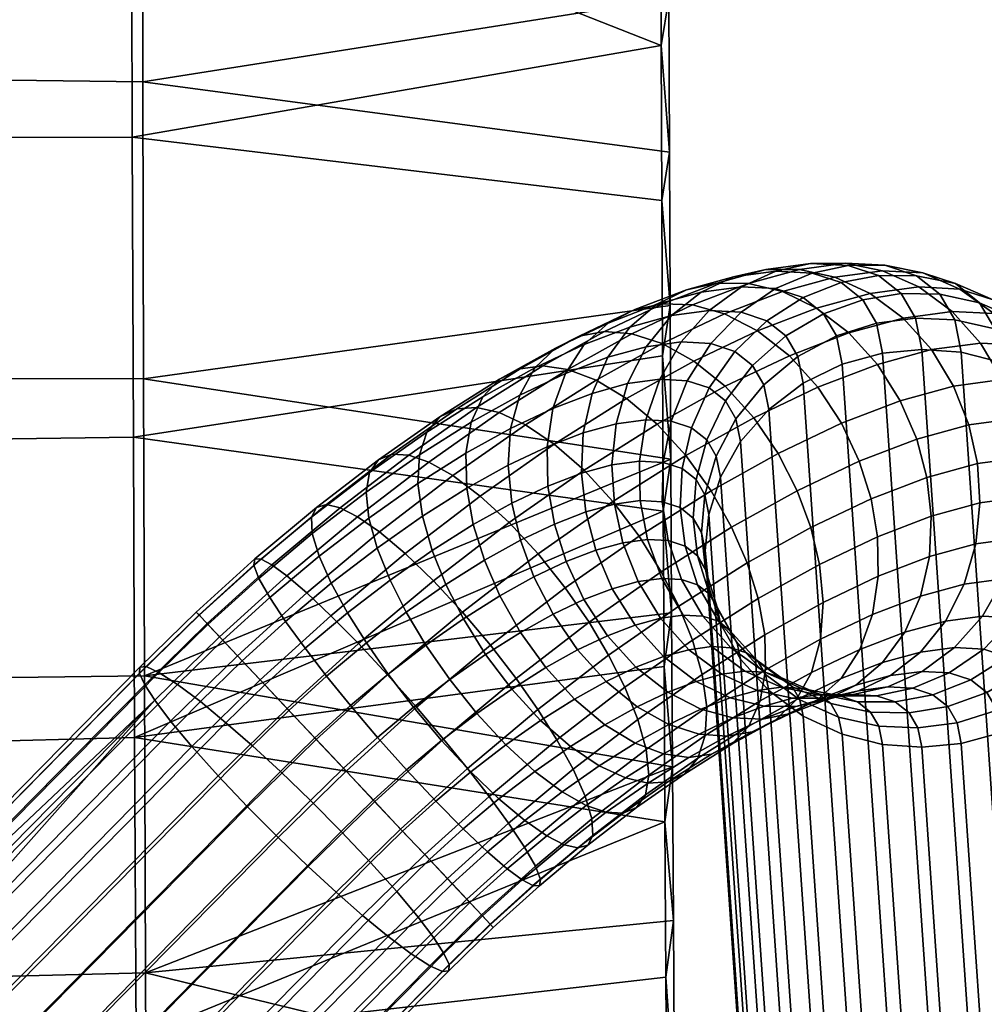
# Model space of a CAD drawing. Header units: millimetres. Extents: x -261 to 264, y -248 to 372.
# Tile 19 of 42: x 186 to 235, y -78 to -28. Entities that reach past the tile are written whole.
import ezdxf

# ---------------------------------------------------------------- set-up
doc = ezdxf.new("R2010")
doc.units = ezdxf.units.MM
doc.layers.add('LDS podnoz', color=7, linetype='Continuous')
doc.layers.add('LDS ram', color=7, linetype='Continuous')

msp = doc.modelspace()

# ---------------------------------------------------------------- meshes
at = {"layer": 'LDS podnoz'}
mesh = msp.add_polyface(dxfattribs=at)
corners = [(187.436, 38.09, 444.867), (186.913, 38.19, 446.805), (173.444, 59.322, 442.089), (160.496, 80.354, 435.434), (176.043, 59.706, 436.384), (189.513, 38.573, 441.1), (188.302, 38.209, 442.924), (174.833, 59.341, 438.208), (179.274, 61.141, 433.587), (192.744, 40.009, 438.304), (191.022, 39.184, 439.524), (177.552, 60.316, 434.808), (181.096, 62.123, 432.787), (194.565, 40.991, 437.504), (178.9, 65.362, 453.565), (192.37, 44.229, 458.282), (193.995, 45.35, 458.662), (180.525, 66.482, 453.946), (177.312, 64.175, 452.784), (190.782, 43.043, 457.501), (195.687, 46.433, 458.683), (182.218, 67.566, 453.967), (174.675, 61.876, 450.016), (188.145, 40.744, 454.732), (189.338, 41.856, 456.306), (175.868, 62.988, 451.589), (173.816, 60.913, 448.153), (187.286, 39.781, 452.87), (173.226, 59.624, 444.064), (186.695, 38.492, 448.78), (186.804, 39.021, 450.841), (173.335, 60.153, 446.124), (189.95, 34.418, 445.423), (189.578, 34.298, 447.394), (189.739, 34.734, 451.49), (190.333, 35.329, 453.544), (189.499, 34.396, 449.4), (77.808, 151.392, 433.081), (75.836, 152.26, 432.909), (66.784, -151.013, 452.566), (68.801, -150.359, 452.639), (78.848, 150.198, 415.151), (78.501, 150.596, 421.128), (69.841, -151.552, 434.709), (69.321, -150.956, 443.674), (78.155, 150.994, 427.105), (116.422, -130.035, 435.98), (123.939, 121.807, 419.658), (120.192, 124.902, 419.234), (116.367, 127.9, 418.813), (108.921, -134.411, 435.836), (112.465, 130.799, 418.393), (108.491, 133.597, 417.976), (104.445, 136.292, 417.562), (101.255, -138.493, 435.663), (93.438, -142.274, 435.461), (100.332, 138.883, 417.151), (69.841, -151.552, 434.709), (85.482, -145.75, 435.231), (85.442, 147.096, 415.74), (91.911, 143.742, 416.339), (78.848, 150.198, 415.151), (116.422, -130.035, 435.98), (123.592, 122.205, 425.634), (123.939, 121.807, 419.658), (117.416, -127.586, 453.945), (125.231, 120.884, 431.171), (124.846, 121.326, 437.812), (76.836, -149.296, 432.957), (67.94, -152.339, 432.643), (84.591, 147.438, 413.66), (92.027, 143.61, 414.347), (96.546, 141.073, 414.778), (85.597, -145.883, 433.238), (126.002, 120, 417.89), (110.599, -133.664, 433.876), (122.05, 123.35, 417.438), (102.435, -138.081, 433.696), (109.663, 132.735, 416.094), (113.878, 129.72, 416.539), (118.008, 126.591, 416.987), (75.836, 152.26, 432.909), (76.222, 151.818, 426.268), (66.784, -151.013, 452.566), (67.362, -151.676, 442.604), (76.607, 151.376, 419.628)]
mesh.append_faces([[corners[k] for k in face] for face in [(0, 1, 2, 3), (4, 5, 6, 7), (8, 9, 10, 11), (12, 13, 9, 8), (11, 10, 5, 4), (3, 7, 6, 0), (14, 15, 16, 17), (18, 19, 15, 14), (17, 16, 20, 21), (22, 23, 24, 25), (26, 27, 23, 22), (28, 29, 30, 31), (2, 1, 29, 28), (31, 30, 27, 26), (25, 24, 19, 18), (0, 32, 33, 1), (30, 34, 35, 27), (1, 33, 36, 29), (29, 36, 34, 30), (37, 38, 39, 40), (41, 42, 43, 43), (44, 43, 42, 42), (42, 45, 44, 44), (46, 47, 48, 48), (49, 50, 48, 48), (51, 50, 49, 49), (52, 53, 54, 54), (55, 53, 56, 56), (57, 58, 59, 59), (60, 59, 58, 58), (59, 61, 57, 57), (62, 63, 64, 64), (65, 66, 67, 67), (68, 69, 70, 70), (71, 72, 73, 73), (74, 75, 76, 76), (77, 78, 79, 79), (76, 75, 80, 80), (81, 82, 83, 83), (84, 83, 82, 82), (82, 85, 84, 84)]])
mesh = msp.add_polyface(dxfattribs=at)
corners = [(232.633, -41.621, 426.462), (233.382, -42.917, 422.099), (231.393, -42.83, 421.82), (230.672, -41.582, 426.024), (226.725, -42.608, 425.426), (227.377, -43.737, 421.626), (225.426, -44.788, 421.74), (224.816, -43.732, 425.295), (228.717, -41.897, 425.679), (229.407, -43.091, 421.66), (231.439, -40.68, 430.965), (229.521, -40.674, 430.364), (225.685, -41.788, 429.347), (223.843, -42.965, 428.964), (227.617, -41.03, 429.827), (229.836, -40.152, 435.407), (227.976, -40.166, 434.645), (231.764, -40.536, 436.227), (233.417, -41.08, 431.649), (222.536, -42.535, 432.584), (222.219, -44.525, 428.713), (221.006, -44.125, 432.072), (224.288, -41.328, 433.216), (226.14, -40.544, 433.919), (227.845, -40.047, 439.722), (226.058, -40.064, 438.803), (229.714, -40.427, 440.673), (231.556, -41.246, 441.599), (233.65, -41.357, 437.06), (220.915, -42.449, 436.1), (219.501, -44.046, 435.334), (222.555, -41.237, 436.974), (224.307, -40.446, 437.894), (225.5, -40.364, 443.844), (223.798, -40.37, 442.775), (227.297, -40.755, 444.92), (229.089, -41.58, 445.935), (230.76, -42.829, 446.819), (233.252, -42.492, 442.44), (219.004, -42.707, 439.458), (217.728, -44.286, 438.45), (220.513, -41.513, 440.563), (222.146, -40.739, 441.69), (222.917, -41.073, 447.599), (221.309, -41.053, 446.394), (224.635, -41.485, 448.789), (226.372, -42.326, 449.886), (228.016, -43.582, 450.809), (219.767, -41.392, 445.149), (218.263, -42.13, 443.833), (220.07, -42.165, 451.06), (218.565, -42.106, 449.729), (221.702, -42.611, 452.355), (223.376, -43.475, 453.526), (224.991, -44.743, 454.487), (218.537, -44.117, 455.566), (216.999, -43.627, 454.176), (231.716, -44.424, 417.683), (229.715, -44.614, 417.706)]
mesh.append_faces([[corners[k] for k in face] for face in [(0, 1, 2, 3), (4, 5, 6, 7), (8, 9, 5, 4), (3, 2, 9, 8), (10, 0, 3, 11), (12, 4, 7, 13), (14, 8, 4, 12), (11, 3, 8, 14), (15, 10, 11, 16), (17, 18, 10, 15), (19, 13, 20, 21), (22, 12, 13, 19), (23, 14, 12, 22), (16, 11, 14, 23), (24, 15, 16, 25), (26, 17, 15, 24), (27, 28, 17, 26), (29, 19, 21, 30), (31, 22, 19, 29), (32, 23, 22, 31), (25, 16, 23, 32), (33, 24, 25, 34), (35, 26, 24, 33), (36, 27, 26, 35), (37, 38, 27, 36), (39, 29, 30, 40), (41, 31, 29, 39), (42, 32, 31, 41), (34, 25, 32, 42), (43, 33, 34, 44), (45, 35, 33, 43), (46, 36, 35, 45), (47, 37, 36, 46), (48, 42, 41, 49), (44, 34, 42, 48), (50, 43, 44, 51), (52, 45, 43, 50), (53, 46, 45, 52), (54, 47, 46, 53), (55, 52, 50, 56), (57, 58, 9, 2)]])
mesh = msp.add_polyface(dxfattribs=at)
corners = [(234.647, -42.05, 427.009), (235.419, -43.386, 422.513), (233.382, -42.917, 422.099), (232.633, -41.621, 426.462), (236.593, -42.903, 427.649), (237.381, -44.266, 423.059), (238.34, -44.165, 428.349), (239.136, -45.542, 423.713), (239.77, -45.77, 429.068), (240.564, -47.145, 424.438), (240.804, -47.607, 429.759), (241.589, -48.965, 425.187), (233.417, -41.08, 431.649), (231.439, -40.68, 430.965), (235.337, -41.913, 432.386), (237.071, -43.165, 433.134), (238.503, -44.771, 433.846), (239.553, -46.62, 434.478), (240.194, -48.584, 435.001), (241.418, -49.549, 430.385), (240.446, -50.537, 435.4), (241.634, -51.474, 430.921), (233.65, -41.357, 437.06), (231.764, -40.536, 436.227), (235.367, -42.604, 437.855), (236.801, -44.21, 438.56), (237.873, -46.067, 439.134), (238.55, -48.042, 439.555), (238.851, -50.012, 439.82), (238.812, -52.017, 439.95), (240.348, -52.523, 435.696), (238.403, -54.108, 439.933), (239.864, -54.589, 435.884), (233.252, -42.492, 442.44), (231.556, -41.246, 441.599), (234.69, -44.099, 443.138), (235.787, -45.956, 443.655), (236.51, -47.934, 443.977), (236.871, -49.907, 444.113), (236.907, -51.916, 444.081), (236.589, -54.012, 443.865), (232.201, -44.435, 447.511), (230.76, -42.829, 446.819), (233.329, -46.289, 447.974), (234.106, -48.26, 448.202), (234.537, -50.223, 448.213), (234.661, -52.22, 448.027), (234.452, -54.301, 447.621), (231.968, -50.928, 451.949), (231.459, -48.986, 452.051), (232.188, -52.899, 451.623), (232.098, -54.947, 451.044), (233.717, -44.571, 417.806), (231.716, -44.424, 417.683), (231.393, -42.83, 421.82), (237.733, -46.006, 418.543), (235.763, -45.09, 418.09), (240.919, -48.9, 419.883), (239.491, -47.299, 419.152)]
mesh.append_faces([[corners[k] for k in face] for face in [(0, 1, 2, 3), (4, 5, 1, 0), (6, 7, 5, 4), (8, 9, 7, 6), (10, 11, 9, 8), (12, 0, 3, 13), (14, 4, 0, 12), (15, 6, 4, 14), (16, 8, 6, 15), (17, 10, 8, 16), (18, 19, 10, 17), (20, 21, 19, 18), (22, 14, 12, 23), (24, 15, 14, 22), (25, 16, 15, 24), (26, 17, 16, 25), (27, 18, 17, 26), (28, 20, 18, 27), (29, 30, 20, 28), (31, 32, 30, 29), (33, 24, 22, 34), (35, 25, 24, 33), (36, 26, 25, 35), (37, 27, 26, 36), (38, 28, 27, 37), (39, 29, 28, 38), (40, 31, 29, 39), (41, 35, 33, 42), (43, 36, 35, 41), (44, 37, 36, 43), (45, 38, 37, 44), (46, 39, 38, 45), (47, 40, 39, 46), (48, 45, 44, 49), (50, 46, 45, 48), (51, 47, 46, 50), (52, 53, 54, 2), (55, 56, 1, 5), (56, 52, 2, 1), (57, 58, 7, 9), (58, 55, 5, 7)]])
mesh = msp.add_polyface(dxfattribs=at)
corners = [(218.541, -52.164, 431.642), (219.441, -52.461, 429.147), (219.694, -54.414, 429.547), (218.842, -54.134, 431.907), (218.58, -50.159, 431.512), (219.54, -50.475, 428.852), (218.989, -48.068, 431.529), (220.023, -48.409, 428.664), (217.424, -52.105, 434.064), (217.785, -54.078, 434.199), (217.388, -50.095, 434.096), (217.706, -48, 434.312), (218.413, -45.938, 434.727), (219.802, -46.012, 431.714), (216.107, -52.283, 436.377), (216.539, -54.246, 436.389), (215.984, -50.285, 436.564), (216.193, -48.205, 436.969), (216.775, -46.16, 437.605), (217.728, -44.286, 438.45), (219.501, -44.046, 435.334), (214.657, -52.681, 438.486), (215.166, -54.623, 438.384), (214.437, -50.71, 438.812), (214.527, -48.662, 439.391), (214.972, -46.655, 440.227), (215.775, -44.822, 441.289), (216.899, -43.285, 442.518), (219.004, -42.707, 439.458), (218.263, -42.13, 443.833), (220.513, -41.513, 440.563), (212.732, -51.364, 440.884), (213.059, -53.294, 440.428), (212.691, -49.366, 441.623), (212.984, -47.417, 442.643), (213.623, -45.648, 443.906), (214.579, -44.175, 445.338), (215.784, -43.082, 446.847), (217.145, -42.398, 448.337), (219.767, -41.392, 445.149), (218.565, -42.106, 449.729), (221.309, -41.053, 446.394), (216.999, -43.627, 454.176), (220.07, -42.165, 451.06), (215.606, -43.514, 452.731), (213.11, -44.354, 449.56), (212.077, -45.366, 447.877), (214.316, -43.744, 451.207), (213.749, -45.436, 456.903), (212.473, -45.257, 455.359), (215.188, -45.981, 458.376), (218.537, -44.117, 455.566), (216.726, -46.916, 459.673), (220.146, -45.013, 456.804), (218.274, -48.218, 460.695), (221.728, -46.296, 457.797), (211.322, -45.411, 453.719), (213.056, -49.231, 462.158), (211.593, -48.248, 460.809), (214.567, -50.556, 463.204), (216.031, -52.152, 463.873), (219.732, -49.817, 461.367), (217.359, -53.91, 464.134), (221.014, -51.604, 461.659), (212.235, -54.813, 465.859), (210.766, -53.221, 465.193)]
mesh.append_faces([[corners[k] for k in face] for face in [(0, 1, 2, 3), (4, 5, 1, 0), (6, 7, 5, 4), (8, 0, 3, 9), (10, 4, 0, 8), (11, 6, 4, 10), (12, 13, 6, 11), (14, 8, 9, 15), (16, 10, 8, 14), (17, 11, 10, 16), (18, 12, 11, 17), (19, 20, 12, 18), (21, 14, 15, 22), (23, 16, 14, 21), (24, 17, 16, 23), (25, 18, 17, 24), (26, 19, 18, 25), (27, 28, 19, 26), (29, 30, 28, 27), (31, 23, 21, 32), (33, 24, 23, 31), (34, 25, 24, 33), (35, 26, 25, 34), (36, 27, 26, 35), (37, 29, 27, 36), (38, 39, 29, 37), (40, 41, 39, 38), (42, 43, 40, 44), (45, 37, 36, 46), (47, 38, 37, 45), (44, 40, 38, 47), (48, 42, 44, 49), (50, 51, 42, 48), (52, 53, 51, 50), (54, 55, 53, 52), (49, 44, 47, 56), (57, 52, 50, 58), (59, 54, 52, 57), (60, 61, 54, 59), (62, 63, 61, 60), (64, 60, 59, 65)]])
mesh = msp.add_polyface(dxfattribs=at)
corners = [(220.255, -51.038, 426.156), (220.703, -51.814, 423.543), (220.532, -53.717, 424.17), (220.112, -52.989, 426.62), (220.793, -49.016, 425.76), (221.276, -49.851, 422.946), (221.756, -47.038, 425.468), (222.279, -47.943, 422.421), (223.121, -45.236, 425.308), (223.688, -46.216, 422.009), (224.816, -43.732, 425.295), (225.426, -44.788, 421.74), (219.441, -52.461, 429.147), (220.328, -54.914, 427.155), (219.694, -54.414, 429.547), (219.54, -50.475, 428.852), (220.023, -48.409, 428.664), (220.922, -46.38, 428.612), (222.219, -44.525, 428.713), (223.843, -42.965, 428.964), (219.802, -46.012, 431.714), (218.989, -48.068, 431.529), (221.006, -44.125, 432.072), (219.501, -44.046, 435.334), (218.413, -45.938, 434.727), (229.46, -45.187, 451.496), (232.201, -44.435, 447.511), (230.76, -42.829, 446.819), (228.016, -43.582, 450.809), (230.623, -47.032, 451.909), (233.329, -46.289, 447.974), (231.459, -48.986, 452.051), (234.106, -48.26, 448.202), (226.44, -46.347, 455.168), (224.991, -44.743, 454.487), (227.639, -48.177, 455.536), (228.541, -50.106, 455.598), (229.135, -52.015, 455.392), (231.968, -50.928, 451.949), (229.462, -53.945, 454.936), (232.188, -52.899, 451.623), (220.146, -45.013, 456.804), (223.376, -43.475, 453.526), (221.702, -42.611, 452.355), (218.537, -44.117, 455.566), (221.728, -46.296, 457.797), (223.181, -47.897, 458.474), (224.421, -49.708, 458.801), (225.393, -51.604, 458.792), (226.08, -53.469, 458.492), (226.522, -55.344, 457.92), (219.732, -49.817, 461.367), (218.274, -48.218, 460.695), (221.014, -51.604, 461.659), (222.061, -53.458, 461.587), (222.846, -55.268, 461.205), (218.485, -55.714, 464.008), (217.359, -53.91, 464.134), (221.492, -50.918, 420.178), (220.904, -52.805, 420.973), (223.941, -47.467, 418.764), (222.512, -49.097, 419.424), (227.668, -45.177, 417.888), (225.699, -46.136, 418.242), (227.377, -43.737, 421.626), (229.715, -44.614, 417.706), (229.407, -43.091, 421.66), (220.72, -54.645, 421.76)]
mesh.append_faces([[corners[k] for k in face] for face in [(0, 1, 2, 3), (4, 5, 1, 0), (6, 7, 5, 4), (8, 9, 7, 6), (10, 11, 9, 8), (12, 3, 13, 14), (15, 0, 3, 12), (16, 4, 0, 15), (17, 6, 4, 16), (18, 8, 6, 17), (19, 10, 8, 18), (20, 17, 16, 21), (22, 18, 17, 20), (23, 22, 20, 24), (25, 26, 27, 28), (29, 30, 26, 25), (31, 32, 30, 29), (33, 25, 28, 34), (35, 29, 25, 33), (36, 31, 29, 35), (37, 38, 31, 36), (39, 40, 38, 37), (41, 42, 43, 44), (45, 34, 42, 41), (46, 33, 34, 45), (47, 35, 33, 46), (48, 36, 35, 47), (49, 37, 36, 48), (50, 39, 37, 49), (51, 46, 45, 52), (53, 47, 46, 51), (54, 48, 47, 53), (55, 49, 48, 54), (56, 54, 53, 57), (58, 59, 1, 5), (60, 61, 7, 9), (61, 58, 5, 7), (62, 63, 11, 64), (65, 62, 64, 66), (63, 60, 9, 11), (59, 67, 2, 1)]])
mesh = msp.add_polyface(dxfattribs=at)
corners = [(210.894, -52.239, 442.75), (212.732, -51.364, 440.884), (213.059, -53.294, 440.428), (211.335, -54.115, 442.178), (210.711, -50.309, 443.632), (212.691, -49.366, 441.623), (210.839, -48.438, 444.819), (212.984, -47.417, 442.643), (211.301, -46.753, 446.261), (213.623, -45.648, 443.906), (212.077, -45.366, 447.877), (214.579, -44.175, 445.338), (208.947, -53.322, 444.383), (209.51, -55.13, 443.709), (208.615, -51.475, 445.391), (208.57, -49.701, 446.723), (208.843, -48.12, 448.323), (209.428, -46.84, 450.099), (210.279, -45.93, 451.935), (213.11, -44.354, 449.56), (211.322, -45.411, 453.719), (214.316, -43.744, 451.207), (210.26, -47.636, 459.264), (213.749, -45.436, 456.903), (212.473, -45.257, 455.359), (209.111, -47.378, 457.635), (211.593, -48.248, 460.809), (215.188, -45.981, 458.376), (206.365, -52.895, 446.914), (206.859, -54.64, 445.797), (206.134, -51.238, 448.372), (206.206, -49.784, 450.109), (206.586, -48.633, 452.023), (207.241, -47.846, 453.992), (208.108, -47.438, 455.894), (206.683, -50.145, 461.136), (205.665, -49.795, 459.439), (207.908, -50.833, 462.738), (209.293, -51.869, 464.127), (213.056, -49.231, 462.158), (210.766, -53.221, 465.193), (214.567, -50.556, 463.204), (203.636, -52.989, 449.679), (204.058, -54.512, 448.121), (203.501, -51.68, 451.524), (203.671, -50.677, 453.548), (204.126, -50.03, 455.622), (204.814, -49.748, 457.618), (203.072, -52.923, 462.488), (202.185, -52.472, 460.742), (204.187, -53.696, 464.131), (205.494, -54.792, 465.549), (200.771, -53.781, 452.546), (201.115, -54.929, 450.623), (200.729, -52.941, 454.65), (200.981, -52.45, 456.799), (201.487, -52.307, 458.864), (198.18, -55.076, 459.613), (197.855, -55.068, 457.508), (198.725, -55.369, 461.526)]
mesh.append_faces([[corners[k] for k in face] for face in [(0, 1, 2, 3), (4, 5, 1, 0), (6, 7, 5, 4), (8, 9, 7, 6), (10, 11, 9, 8), (12, 0, 3, 13), (14, 4, 0, 12), (15, 6, 4, 14), (16, 8, 6, 15), (17, 10, 8, 16), (18, 19, 10, 17), (20, 21, 19, 18), (22, 23, 24, 25), (26, 27, 23, 22), (28, 14, 12, 29), (30, 15, 14, 28), (31, 16, 15, 30), (32, 17, 16, 31), (33, 18, 17, 32), (34, 20, 18, 33), (25, 24, 20, 34), (35, 22, 25, 36), (37, 26, 22, 35), (38, 39, 26, 37), (40, 41, 39, 38), (42, 30, 28, 43), (44, 31, 30, 42), (45, 32, 31, 44), (46, 33, 32, 45), (47, 34, 33, 46), (36, 25, 34, 47), (48, 35, 36, 49), (50, 37, 35, 48), (51, 38, 37, 50), (52, 44, 42, 53), (54, 45, 44, 52), (55, 46, 45, 54), (56, 47, 46, 55), (49, 36, 47, 56), (57, 56, 55, 58), (59, 49, 56, 57)]])
mesh = msp.add_polyface(dxfattribs=at)
corners = [(246.001, -223.347, 2.771), (244, -223.2, 2.648), (231.716, -44.424, 417.683), (233.717, -44.571, 417.806), (250.017, -224.782, 3.508), (248.048, -223.866, 3.055), (235.763, -45.09, 418.09), (237.733, -46.006, 418.543), (253.204, -227.676, 4.848), (251.775, -226.076, 4.117), (239.491, -47.299, 419.152), (240.919, -48.9, 419.883), (254.812, -231.348, 6.478), (254.224, -229.474, 5.653), (241.94, -50.698, 420.688), (242.528, -52.572, 421.513), (254.812, -235.025, 8.062), (254.996, -233.185, 7.275), (242.712, -54.408, 422.309), (242.528, -56.249, 423.097), (253.204, -238.732, 9.611), (254.224, -236.912, 8.857), (241.94, -58.135, 423.892), (240.919, -59.956, 424.646), (250.017, -241.694, 10.793), (251.775, -240.363, 10.271), (239.491, -61.587, 425.306), (237.733, -62.918, 425.827), (246.001, -243.215, 11.329), (248.048, -242.653, 11.147), (235.763, -63.876, 426.182), (233.717, -64.439, 426.364), (241.999, -243.258, 11.229), (244, -243.406, 11.352), (231.716, -64.629, 426.386), (229.715, -64.482, 426.264), (237.983, -241.823, 10.492), (239.952, -242.74, 10.945), (227.668, -63.964, 425.98), (225.699, -63.047, 425.527), (234.796, -238.93, 9.152), (236.225, -240.53, 9.883), (223.941, -61.754, 424.918), (222.512, -60.154, 424.186), (233.188, -235.257, 7.522), (233.776, -237.132, 8.347), (221.492, -58.355, 423.381), (220.904, -56.481, 422.557), (233.188, -231.581, 5.938), (233.004, -233.421, 6.725), (220.72, -54.645, 421.76), (220.904, -52.805, 420.973), (234.796, -227.874, 4.389), (233.776, -229.694, 5.143), (221.492, -50.918, 420.178), (222.512, -49.097, 419.424), (237.983, -224.912, 3.207), (236.225, -226.243, 3.729), (223.941, -47.467, 418.764), (225.699, -46.136, 418.242), (241.999, -223.391, 2.671), (239.952, -223.953, 2.853), (227.668, -45.177, 417.888), (229.715, -44.614, 417.706), (209.961, -73.78, 457.543), (209.821, -73.631, 459.753), (207.379, -76.018, 459.559), (207.704, -75.987, 457.364), (206.732, -75.725, 461.711), (205.793, -75.116, 463.681), (188.018, -93.171, 460.792), (188.957, -93.78, 458.822), (189.604, -94.073, 456.67), (189.929, -94.041, 454.475), (207.715, -75.661, 455.259), (189.941, -93.716, 452.37), (206.943, -74.311, 451.57), (207.456, -75.1, 453.346), (189.681, -93.154, 450.457), (189.168, -92.365, 448.681), (206.141, -73.255, 449.902), (188.367, -91.309, 447.014), (205.056, -71.957, 448.467), (187.281, -90.011, 445.578)]
mesh.append_faces([[corners[k] for k in face] for face in [(0, 1, 2, 3), (4, 5, 6, 7), (5, 0, 3, 6), (8, 9, 10, 11), (12, 13, 14, 15), (13, 8, 11, 14), (9, 4, 7, 10), (16, 17, 18, 19), (20, 21, 22, 23), (21, 16, 19, 22), (24, 25, 26, 27), (28, 29, 30, 31), (29, 24, 27, 30), (25, 20, 23, 26), (17, 12, 15, 18), (32, 33, 34, 35), (36, 37, 38, 39), (37, 32, 35, 38), (40, 41, 42, 43), (44, 45, 46, 47), (45, 40, 43, 46), (41, 36, 39, 42), (48, 49, 50, 51), (52, 53, 54, 55), (53, 48, 51, 54), (56, 57, 58, 59), (60, 61, 62, 63), (1, 60, 63, 2), (61, 56, 59, 62), (57, 52, 55, 58), (49, 44, 47, 50), (33, 28, 31, 34), (64, 65, 66, 67), (68, 69, 70, 71), (67, 66, 72, 73), (74, 67, 73, 75), (76, 77, 78, 79), (80, 76, 79, 81), (77, 74, 75, 78), (82, 80, 81, 83), (71, 72, 66, 68)]])
mesh = msp.add_polyface(dxfattribs=at)
corners = [(209.51, -55.13, 443.709), (211.335, -54.115, 442.178), (212.023, -55.98, 441.878), (210.296, -56.941, 443.326), (208.442, -58.109, 444.581), (211.342, -58.795, 443.254), (209.569, -59.913, 444.455), (207.552, -56.366, 445.034), (206.859, -54.64, 445.797), (208.947, -53.322, 444.383), (207.751, -61.188, 445.406), (210.897, -61.672, 444.716), (209.126, -62.914, 445.642), (206.542, -59.442, 445.575), (205.544, -57.774, 446.085), (204.717, -56.142, 446.918), (204.058, -54.512, 448.121), (206.365, -52.895, 446.914), (206.929, -56.174, 466.63), (210.766, -53.221, 465.193), (209.293, -51.869, 464.127), (205.494, -54.792, 465.549), (208.404, -57.761, 467.294), (212.235, -54.813, 465.859), (204.624, -60.918, 446.294), (205.915, -62.601, 446.093), (203.517, -59.333, 446.844), (202.555, -57.805, 447.727), (201.729, -56.304, 448.993), (201.115, -54.929, 450.623), (203.636, -52.989, 449.679), (199.482, -55.929, 463.302), (203.072, -52.923, 462.488), (202.185, -52.472, 460.742), (198.725, -55.369, 461.526), (200.487, -56.793, 464.969), (204.187, -53.696, 464.131), (201.717, -57.955, 466.405), (203.114, -59.368, 467.495), (204.594, -60.951, 468.157), (206.064, -62.6, 468.365), (209.826, -59.45, 467.512), (207.438, -64.214, 468.146), (211.118, -61.133, 467.312), (201.501, -61.021, 447.301), (202.717, -62.515, 446.726), (200.405, -59.605, 448.214), (199.414, -58.243, 449.518), (198.608, -57.028, 451.191), (198.057, -56.054, 453.161), (200.771, -53.781, 452.546), (197.804, -55.39, 455.313), (200.729, -52.941, 454.65), (197.855, -55.068, 457.508), (200.981, -52.45, 456.799), (196.069, -59.021, 463.563), (195.436, -58.349, 461.778), (196.971, -59.979, 465.239), (198.127, -61.208, 466.68), (199.488, -62.654, 467.773), (200.973, -64.232, 468.435), (198.362, -61.457, 448.371), (199.585, -62.757, 447.448), (197.213, -60.237, 449.687), (196.225, -59.187, 451.374), (195.477, -58.392, 453.359), (198.18, -55.076, 459.613), (195.037, -57.925, 459.854), (196.39, -63.385, 448.214), (195.09, -62.313, 449.518)]
mesh.append_faces([[corners[k] for k in face] for face in [(0, 1, 2, 3), (4, 3, 5, 6), (7, 0, 3, 4), (8, 9, 0, 7), (10, 6, 11, 12), (13, 4, 6, 10), (14, 7, 4, 13), (15, 8, 7, 14), (16, 17, 8, 15), (18, 19, 20, 21), (22, 23, 19, 18), (24, 13, 10, 25), (26, 14, 13, 24), (27, 15, 14, 26), (28, 16, 15, 27), (29, 30, 16, 28), (31, 32, 33, 34), (35, 36, 32, 31), (37, 21, 36, 35), (38, 18, 21, 37), (39, 22, 18, 38), (40, 41, 22, 39), (42, 43, 41, 40), (44, 26, 24, 45), (46, 27, 26, 44), (47, 28, 27, 46), (48, 29, 28, 47), (49, 50, 29, 48), (51, 52, 50, 49), (53, 54, 52, 51), (55, 31, 34, 56), (57, 35, 31, 55), (58, 37, 35, 57), (59, 38, 37, 58), (60, 39, 38, 59), (61, 46, 44, 62), (63, 47, 46, 61), (64, 48, 47, 63), (65, 49, 48, 64), (56, 34, 66, 67), (63, 61, 68, 69)]])
mesh = msp.add_polyface(dxfattribs=at)
corners = [(220.112, -52.989, 426.62), (220.532, -53.717, 424.17), (220.726, -55.603, 424.837), (220.328, -54.914, 427.155), (219.694, -54.414, 429.547), (220.941, -56.856, 427.781), (220.334, -56.378, 430.07), (219.519, -56.109, 432.328), (221.385, -58.227, 430.702), (220.59, -57.966, 432.902), (218.842, -54.134, 431.907), (219.605, -57.913, 435.039), (222.025, -59.572, 433.607), (221.042, -59.52, 435.737), (218.508, -56.055, 434.521), (217.785, -54.078, 434.199), (218.444, -58.071, 437.08), (219.884, -59.677, 437.772), (217.315, -56.217, 436.616), (216.539, -54.246, 436.389), (218.609, -60.027, 439.626), (221.556, -60.926, 438.656), (220.254, -61.283, 440.549), (217.165, -58.422, 438.939), (216.003, -56.577, 438.525), (215.166, -54.623, 438.384), (218.818, -61.834, 442.294), (221.99, -62.124, 441.646), (220.493, -62.698, 443.465), (217.204, -60.566, 441.334), (215.755, -58.963, 440.653), (214.555, -57.132, 440.284), (213.654, -55.203, 440.222), (213.059, -53.294, 440.428), (214.657, -52.681, 438.486), (215.688, -61.288, 442.872), (217.27, -62.571, 443.865), (214.234, -59.686, 442.196), (212.995, -57.875, 441.868), (212.023, -55.98, 441.878), (211.335, -54.115, 442.178), (212.625, -60.582, 443.546), (214.083, -62.181, 444.218), (211.342, -58.795, 443.254), (210.296, -56.941, 443.326), (219.376, -57.458, 463.554), (222.846, -55.268, 461.205), (222.061, -53.458, 461.587), (218.485, -55.714, 464.008), (210.897, -61.672, 444.716), (212.361, -63.267, 445.384), (209.569, -59.913, 444.455), (213.61, -56.538, 466.095), (217.359, -53.91, 464.134), (216.031, -52.152, 463.873), (212.235, -54.813, 465.859), (214.819, -58.285, 465.926), (215.817, -59.953, 465.417), (216.644, -61.585, 464.584), (220.069, -59.183, 462.792), (217.303, -63.215, 463.38), (220.563, -60.929, 461.675), (209.826, -59.45, 467.512), (208.404, -57.761, 467.294), (211.118, -61.133, 467.312), (212.225, -62.717, 466.762), (213.187, -64.245, 465.879), (220.72, -54.645, 421.76), (220.904, -56.481, 422.557)]
mesh.append_faces([[corners[k] for k in face] for face in [(0, 1, 2, 3), (4, 3, 5, 6), (7, 6, 8, 9), (10, 4, 6, 7), (11, 9, 12, 13), (14, 7, 9, 11), (15, 10, 7, 14), (16, 11, 13, 17), (18, 14, 11, 16), (19, 15, 14, 18), (20, 17, 21, 22), (23, 16, 17, 20), (24, 18, 16, 23), (25, 19, 18, 24), (26, 22, 27, 28), (29, 20, 22, 26), (30, 23, 20, 29), (31, 24, 23, 30), (32, 25, 24, 31), (33, 34, 25, 32), (35, 29, 26, 36), (37, 30, 29, 35), (38, 31, 30, 37), (39, 32, 31, 38), (40, 33, 32, 39), (41, 37, 35, 42), (43, 38, 37, 41), (44, 39, 38, 43), (45, 46, 47, 48), (49, 41, 42, 50), (51, 43, 41, 49), (52, 53, 54, 55), (56, 48, 53, 52), (57, 45, 48, 56), (58, 59, 45, 57), (60, 61, 59, 58), (62, 52, 55, 63), (64, 56, 52, 62), (65, 57, 56, 64), (66, 58, 57, 65), (67, 68, 2, 1)]])
mesh = msp.add_polyface(dxfattribs=at)
corners = [(240.952, -55.447, 431.78), (241.635, -56.628, 427.804), (242.208, -54.665, 427.207), (241.491, -53.424, 431.384), (239.99, -57.425, 432.072), (240.632, -58.537, 428.329), (238.624, -59.226, 432.232), (239.223, -60.263, 428.741), (236.93, -60.731, 432.245), (237.485, -61.692, 429.01), (235.021, -61.855, 432.115), (235.534, -62.743, 429.124), (239.864, -54.589, 435.884), (240.348, -52.523, 435.696), (238.965, -56.617, 435.936), (237.669, -58.473, 435.835), (236.044, -60.033, 435.584), (234.203, -61.21, 435.201), (232.27, -61.968, 434.721), (233.029, -62.566, 431.861), (237.589, -56.164, 439.748), (238.403, -54.108, 439.933), (236.386, -58.051, 439.39), (234.855, -59.641, 438.878), (233.103, -60.848, 438.246), (231.252, -61.632, 437.543), (229.416, -62.011, 436.817), (230.366, -62.324, 434.184), (235.882, -56.074, 443.45), (236.589, -54.012, 443.865), (234.793, -57.966, 442.843), (233.38, -59.563, 442.077), (231.739, -60.775, 441.203), (229.988, -61.565, 440.283), (228.237, -61.948, 439.373), (233.87, -56.346, 446.986), (234.452, -54.301, 447.621), (232.917, -58.22, 446.141), (231.641, -59.798, 445.132), (230.132, -60.993, 444.028), (228.498, -61.767, 442.901), (231.654, -56.954, 450.208), (232.098, -54.947, 451.044), (230.85, -58.787, 449.146), (229.726, -60.324, 447.917), (228.362, -61.479, 446.602), (229.503, -55.943, 454.197), (232.188, -52.899, 451.623), (229.462, -53.945, 454.936), (229.211, -57.892, 453.177), (228.572, -59.661, 451.915), (227.615, -61.134, 450.482), (242.528, -56.249, 423.097), (242.712, -54.408, 422.309), (242.379, -52.763, 426.58), (240.919, -59.956, 424.646), (241.94, -58.135, 423.892), (237.733, -62.918, 425.827), (239.491, -61.587, 425.306)]
mesh.append_faces([[corners[k] for k in face] for face in [(0, 1, 2, 3), (4, 5, 1, 0), (6, 7, 5, 4), (8, 9, 7, 6), (10, 11, 9, 8), (12, 0, 3, 13), (14, 4, 0, 12), (15, 6, 4, 14), (16, 8, 6, 15), (17, 10, 8, 16), (18, 19, 10, 17), (20, 14, 12, 21), (22, 15, 14, 20), (23, 16, 15, 22), (24, 17, 16, 23), (25, 18, 17, 24), (26, 27, 18, 25), (28, 20, 21, 29), (30, 22, 20, 28), (31, 23, 22, 30), (32, 24, 23, 31), (33, 25, 24, 32), (34, 26, 25, 33), (35, 28, 29, 36), (37, 30, 28, 35), (38, 31, 30, 37), (39, 32, 31, 38), (40, 33, 32, 39), (41, 35, 36, 42), (43, 37, 35, 41), (44, 38, 37, 43), (45, 39, 38, 44), (46, 42, 47, 48), (49, 41, 42, 46), (50, 43, 41, 49), (51, 44, 43, 50), (52, 53, 54, 2), (55, 56, 1, 5), (56, 52, 2, 1), (57, 58, 7, 9), (58, 55, 5, 7)]])
mesh = msp.add_polyface(dxfattribs=at)
corners = [(223.406, -60.298, 429.191), (223.775, -60.938, 427.037), (225.53, -62.213, 427.691), (225.153, -61.56, 429.891), (221.976, -58.693, 428.472), (222.347, -59.335, 426.312), (220.941, -56.856, 427.781), (221.322, -57.515, 425.563), (220.328, -54.914, 427.155), (220.726, -55.603, 424.837), (224.551, -61.085, 432.162), (227.099, -62.412, 430.531), (226.471, -61.917, 432.899), (222.816, -59.833, 431.414), (221.385, -58.227, 430.702), (220.334, -56.378, 430.07), (227.556, -62.024, 436.054), (228.448, -62.318, 433.583), (230.366, -62.324, 434.184), (229.416, -62.011, 436.817), (225.628, -61.64, 435.235), (223.742, -60.819, 434.402), (222.025, -59.572, 433.607), (220.59, -57.966, 432.902), (226.449, -61.965, 438.454), (228.237, -61.948, 439.373), (224.581, -61.584, 437.504), (222.738, -60.766, 436.578), (221.042, -59.52, 435.737), (226.847, -62.136, 441.816), (229.988, -61.565, 440.283), (228.498, -61.767, 442.901), (225.145, -62.142, 440.747), (223.348, -61.751, 439.671), (221.556, -60.926, 438.656), (219.884, -59.677, 437.772), (226.858, -62.217, 445.286), (230.132, -60.993, 444.028), (228.362, -61.479, 446.602), (221.99, -62.124, 441.646), (223.708, -62.536, 442.836), (220.254, -61.283, 440.549), (226.41, -62.228, 448.973), (229.726, -60.324, 447.917), (227.615, -61.134, 450.482), (226.704, -57.275, 457.037), (229.503, -55.943, 454.197), (229.462, -53.945, 454.936), (226.522, -55.344, 457.92), (226.576, -59.146, 455.851), (229.211, -57.892, 453.177), (226.114, -60.831, 454.408), (228.572, -59.661, 451.915), (225.338, -62.218, 452.792), (223.409, -57.076, 460.531), (226.08, -53.469, 458.492), (222.846, -55.268, 461.205), (223.742, -58.923, 459.522), (223.787, -60.698, 458.191), (223.513, -62.278, 456.59), (220.069, -59.183, 462.792), (219.376, -57.458, 463.554), (220.563, -60.929, 461.675), (220.794, -62.586, 460.217), (223.941, -61.754, 424.918), (225.699, -63.047, 425.527), (221.492, -58.355, 423.381), (222.512, -60.154, 424.186), (220.904, -56.481, 422.557)]
mesh.append_faces([[corners[k] for k in face] for face in [(0, 1, 2, 3), (4, 5, 1, 0), (6, 7, 5, 4), (8, 9, 7, 6), (10, 3, 11, 12), (13, 0, 3, 10), (14, 4, 0, 13), (15, 6, 4, 14), (16, 17, 18, 19), (20, 12, 17, 16), (21, 10, 12, 20), (22, 13, 10, 21), (23, 14, 13, 22), (24, 16, 19, 25), (26, 20, 16, 24), (27, 21, 20, 26), (28, 22, 21, 27), (29, 25, 30, 31), (32, 24, 25, 29), (33, 26, 24, 32), (34, 27, 26, 33), (35, 28, 27, 34), (36, 31, 37, 38), (39, 33, 32, 40), (41, 34, 33, 39), (42, 38, 43, 44), (45, 46, 47, 48), (49, 50, 46, 45), (51, 52, 50, 49), (53, 44, 52, 51), (54, 48, 55, 56), (57, 45, 48, 54), (58, 49, 45, 57), (59, 51, 49, 58), (60, 54, 56, 61), (62, 57, 54, 60), (63, 58, 57, 62), (64, 65, 2, 1), (66, 67, 5, 7), (68, 66, 7, 9), (67, 64, 1, 5)]])
mesh = msp.add_polyface(dxfattribs=at)
corners = [(195.023, -57.91, 455.526), (197.804, -55.39, 455.313), (198.057, -56.054, 453.161), (195.477, -58.392, 453.359), (194.883, -57.761, 457.736), (197.855, -55.068, 457.508), (195.037, -57.925, 459.854), (198.18, -55.076, 459.613), (196.069, -59.021, 463.563), (195.436, -58.349, 461.778), (192.263, -61.452, 461.526), (192.776, -62.241, 463.302), (198.127, -61.208, 466.68), (196.971, -59.979, 465.239), (193.578, -63.297, 464.969), (194.663, -64.595, 466.405), (196.225, -59.187, 451.374), (193.926, -61.435, 451.191), (192.987, -60.826, 453.161), (197.213, -60.237, 449.687), (195.09, -62.313, 449.518), (192.34, -60.533, 455.313), (192.015, -60.565, 457.508), (192.004, -60.89, 459.613), (174.489, -79.506, 458.637), (175.803, -81.351, 462.081), (195.989, -66.075, 467.494), (176.888, -82.649, 463.516), (178.214, -84.129, 464.606), (197.479, -67.648, 468.157), (179.705, -85.703, 465.268), (200.564, -70.683, 468.146), (199.037, -69.214, 468.365), (181.262, -87.269, 465.476), (182.79, -88.738, 465.257), (201.982, -71.987, 467.571), (184.208, -90.042, 464.682), (204.629, -74.238, 465.354), (203.329, -73.167, 466.658), (185.554, -91.221, 463.769), (186.855, -92.293, 462.465), (205.793, -75.116, 463.681), (188.018, -93.171, 460.792), (166.433, -108.096, 461.793), (167.78, -109.276, 460.88), (203.73, -70.477, 447.377), (205.056, -71.957, 448.467), (187.281, -90.011, 445.578), (185.955, -88.531, 444.489), (202.24, -68.903, 446.715), (184.465, -86.958, 443.826), (199.154, -65.868, 446.726), (200.682, -67.337, 446.507), (182.907, -85.391, 443.618), (181.38, -83.923, 443.837), (197.737, -64.564, 447.301), (179.962, -82.619, 444.412), (196.39, -63.385, 448.214), (178.615, -81.439, 445.325), (177.315, -80.368, 446.629), (176.151, -79.49, 448.302), (175.213, -78.881, 450.273), (174.565, -78.588, 452.424), (174.241, -78.619, 454.619), (174.229, -78.945, 456.725), (188.367, -91.309, 447.014), (170.592, -109.364, 444.125), (169.507, -108.066, 442.689), (168.181, -106.586, 441.6), (166.69, -105.013, 440.937), (175.002, -80.295, 460.413)]
mesh.append_faces([[corners[k] for k in face] for face in [(0, 1, 2, 3), (4, 5, 1, 0), (6, 7, 5, 4), (8, 9, 10, 11), (12, 13, 14, 15), (13, 8, 11, 14), (3, 16, 17, 18), (16, 19, 20, 17), (4, 0, 21, 22), (9, 6, 23, 10), (6, 4, 22, 23), (0, 3, 18, 21), (24, 11, 10, 10), (25, 14, 11, 11), (26, 15, 27, 28), (29, 26, 28, 30), (15, 14, 25, 27), (31, 32, 33, 34), (35, 31, 34, 36), (37, 38, 39, 40), (41, 37, 40, 42), (38, 35, 36, 39), (32, 29, 30, 33), (39, 36, 43, 44), (45, 46, 47, 48), (49, 45, 48, 50), (51, 52, 53, 54), (55, 51, 54, 56), (52, 49, 50, 53), (57, 55, 56, 58), (20, 57, 58, 59), (17, 20, 59, 60), (18, 17, 60, 61), (22, 21, 62, 63), (10, 23, 64, 24), (23, 22, 63, 64), (21, 18, 61, 62), (47, 65, 66, 67), (48, 47, 67, 68), (68, 69, 50, 48), (11, 24, 70, 70), (11, 70, 25, 25)]])
mesh = msp.add_polyface(dxfattribs=at)
corners = [(215.631, -63.483, 445.24), (217.27, -62.571, 443.865), (218.878, -63.467, 445.104), (217.169, -64.418, 446.538), (214.083, -62.181, 444.218), (215.688, -61.288, 442.872), (216.668, -66.187, 449.324), (218.608, -64.963, 448.011), (219.883, -65.142, 449.554), (217.816, -66.446, 450.954), (215.334, -65.575, 447.78), (213.872, -64.593, 446.431), (212.361, -63.267, 445.384), (216.547, -67.979, 453.883), (218.819, -66.386, 452.694), (219.687, -65.977, 454.597), (217.235, -67.696, 455.88), (215.697, -67.932, 452.063), (214.678, -67.582, 450.366), (213.454, -66.894, 448.764), (212.068, -65.857, 447.375), (210.595, -64.505, 446.308), (209.126, -62.914, 445.642), (210.897, -61.672, 444.716), (214.012, -65.747, 464.613), (217.303, -63.215, 463.38), (216.644, -61.585, 464.584), (213.187, -64.245, 465.879), (214.627, -67.122, 462.983), (217.725, -64.738, 461.823), (214.97, -68.27, 461.06), (217.86, -66.046, 459.978), (210.247, -67.258, 448.056), (211.555, -68.355, 449.475), (208.812, -65.877, 446.976), (207.338, -64.29, 446.312), (205.915, -62.601, 446.093), (207.751, -61.188, 445.406), (208.653, -65.708, 467.571), (212.225, -62.717, 466.762), (211.118, -61.133, 467.312), (207.438, -64.214, 468.146), (209.749, -67.124, 466.658), (210.74, -68.486, 465.354), (207.04, -67.361, 447.377), (208.437, -68.774, 448.467), (205.56, -65.778, 446.715), (204.09, -64.129, 446.507), (202.717, -62.515, 446.726), (204.624, -60.918, 446.294), (202.488, -65.841, 468.639), (206.064, -62.6, 468.365), (204.594, -60.951, 468.157), (200.973, -64.232, 468.435), (203.94, -67.383, 468.414), (205.258, -68.784, 467.831), (203.87, -67.309, 446.844), (205.355, -68.887, 447.507), (202.356, -65.7, 446.64), (200.904, -64.158, 446.865), (199.585, -62.757, 447.448), (201.501, -61.021, 447.301), (199.488, -62.654, 467.773), (195.989, -66.075, 467.494), (197.479, -67.648, 468.157), (199.037, -69.214, 468.365), (198.127, -61.208, 466.68), (194.663, -64.595, 466.405), (202.24, -68.903, 446.715), (200.682, -67.337, 446.507), (199.154, -65.868, 446.726), (197.737, -64.564, 447.301), (198.362, -61.457, 448.371), (196.39, -63.385, 448.214)]
mesh.append_faces([[corners[k] for k in face] for face in [(0, 1, 2, 3), (4, 5, 1, 0), (6, 7, 8, 9), (10, 3, 7, 6), (11, 0, 3, 10), (12, 4, 0, 11), (13, 14, 15, 16), (17, 9, 14, 13), (18, 6, 9, 17), (19, 10, 6, 18), (20, 11, 10, 19), (21, 12, 11, 20), (22, 23, 12, 21), (24, 25, 26, 27), (28, 29, 25, 24), (30, 31, 29, 28), (32, 20, 19, 33), (34, 21, 20, 32), (35, 22, 21, 34), (36, 37, 22, 35), (38, 39, 40, 41), (42, 27, 39, 38), (43, 24, 27, 42), (44, 34, 32, 45), (46, 35, 34, 44), (47, 36, 35, 46), (48, 49, 36, 47), (50, 51, 52, 53), (54, 41, 51, 50), (55, 38, 41, 54), (56, 46, 44, 57), (58, 47, 46, 56), (59, 48, 47, 58), (60, 61, 48, 59), (53, 62, 63, 64), (50, 53, 64, 65), (62, 66, 67, 63), (58, 56, 68, 69), (60, 59, 70, 71), (59, 58, 69, 70), (72, 60, 71, 73)]])
mesh = msp.add_polyface(dxfattribs=at)
corners = [(233.029, -62.566, 431.861), (233.504, -63.389, 429.09), (235.534, -62.743, 429.124), (235.021, -61.855, 432.115), (231.074, -62.881, 431.516), (231.518, -63.649, 428.93), (229.112, -62.841, 431.079), (229.529, -63.562, 428.652), (227.099, -62.412, 430.531), (227.492, -63.094, 428.237), (225.153, -61.56, 429.891), (225.53, -62.213, 427.691), (230.366, -62.324, 434.184), (232.27, -61.968, 434.721), (228.448, -62.318, 433.583), (226.471, -61.917, 432.899), (225.316, -62.556, 444.041), (226.847, -62.136, 441.816), (228.498, -61.767, 442.901), (226.858, -62.217, 445.286), (223.708, -62.536, 442.836), (225.145, -62.142, 440.747), (225.05, -62.911, 447.484), (228.362, -61.479, 446.602), (226.41, -62.228, 448.973), (223.629, -63.204, 446.092), (222.124, -63.144, 444.761), (220.493, -62.698, 443.465), (221.99, -62.124, 441.646), (224.306, -63.229, 451.109), (227.615, -61.134, 450.482), (225.338, -62.218, 452.792), (223.099, -63.839, 449.462), (221.81, -64.07, 447.938), (220.416, -63.957, 446.494), (218.878, -63.467, 445.104), (217.27, -62.571, 443.865), (218.818, -61.834, 442.294), (222.928, -63.559, 454.814), (226.114, -60.831, 454.408), (223.513, -62.278, 456.59), (222.078, -64.469, 452.978), (221.035, -64.988, 451.195), (219.883, -65.142, 449.554), (218.608, -64.963, 448.011), (217.169, -64.418, 446.538), (220.722, -64.039, 458.48), (223.787, -60.698, 458.191), (220.794, -62.586, 460.217), (220.342, -65.19, 456.565), (219.687, -65.977, 454.597), (218.819, -66.386, 452.694), (217.816, -66.446, 450.954), (217.725, -64.738, 461.823), (220.563, -60.929, 461.675), (217.303, -63.215, 463.38), (217.86, -66.046, 459.978), (217.69, -67.05, 457.953), (217.235, -67.696, 455.88), (233.717, -64.439, 426.364), (235.763, -63.876, 426.182), (237.733, -62.918, 425.827), (237.485, -61.692, 429.01), (231.716, -64.629, 426.386), (227.668, -63.964, 425.98), (229.715, -64.482, 426.264), (225.699, -63.047, 425.527)]
mesh.append_faces([[corners[k] for k in face] for face in [(0, 1, 2, 3), (4, 5, 1, 0), (6, 7, 5, 4), (8, 9, 7, 6), (10, 11, 9, 8), (12, 4, 0, 13), (14, 6, 4, 12), (15, 8, 6, 14), (16, 17, 18, 19), (20, 21, 17, 16), (22, 19, 23, 24), (25, 16, 19, 22), (26, 20, 16, 25), (27, 28, 20, 26), (29, 24, 30, 31), (32, 22, 24, 29), (33, 25, 22, 32), (34, 26, 25, 33), (35, 27, 26, 34), (36, 37, 27, 35), (38, 31, 39, 40), (41, 29, 31, 38), (42, 32, 29, 41), (43, 33, 32, 42), (44, 34, 33, 43), (45, 35, 34, 44), (46, 40, 47, 48), (49, 38, 40, 46), (50, 41, 38, 49), (51, 42, 41, 50), (52, 43, 42, 51), (53, 48, 54, 55), (56, 46, 48, 53), (57, 49, 46, 56), (58, 50, 49, 57), (59, 60, 2, 1), (60, 61, 62, 2), (63, 59, 1, 5), (64, 65, 7, 9), (66, 64, 9, 11), (5, 7, 65, 63)]])
mesh = msp.add_polyface(dxfattribs=at)
corners = [(215.013, -69.11, 458.956), (217.69, -67.05, 457.953), (217.86, -66.046, 459.978), (214.97, -68.27, 461.06), (214.76, -69.601, 456.806), (217.235, -67.696, 455.88), (214.254, -69.743, 454.742), (216.547, -67.979, 453.883), (213.557, -69.578, 452.864), (215.697, -67.932, 452.063), (212.67, -69.128, 451.118), (214.678, -67.582, 450.366), (211.555, -68.355, 449.475), (213.454, -66.894, 448.764), (211.546, -69.701, 463.681), (214.627, -67.122, 462.983), (214.012, -65.747, 464.613), (210.74, -68.486, 465.354), (212.097, -70.675, 461.711), (212.351, -71.339, 459.559), (212.3, -71.661, 457.364), (211.974, -71.653, 455.259), (211.429, -71.36, 453.346), (210.673, -70.8, 451.57), (209.667, -69.936, 449.903), (208.437, -68.774, 448.467), (210.247, -67.258, 448.056), (206.482, -70.084, 466.908), (209.749, -67.124, 466.658), (208.653, -65.708, 467.571), (205.258, -68.784, 467.831), (207.63, -71.304, 465.592), (208.618, -72.354, 463.905), (209.367, -73.149, 461.92), (209.821, -73.631, 459.753), (209.961, -73.78, 457.543), (209.807, -73.616, 455.425), (209.407, -73.192, 453.501), (208.774, -72.52, 451.716), (207.873, -71.562, 450.04), (206.716, -70.333, 448.599), (205.355, -68.887, 447.507), (207.04, -67.361, 447.377), (203.94, -67.383, 468.414), (202.488, -65.841, 468.639), (199.037, -69.214, 468.365), (200.564, -70.683, 468.146), (201.982, -71.987, 467.571), (203.329, -73.167, 466.658), (204.629, -74.238, 465.354), (205.793, -75.116, 463.681), (206.732, -75.725, 461.711), (207.379, -76.018, 459.559), (207.704, -75.987, 457.364), (207.715, -75.661, 455.259), (207.456, -75.1, 453.346), (206.943, -74.311, 451.57), (206.141, -73.255, 449.902), (205.056, -71.957, 448.467), (203.73, -70.477, 447.377), (203.87, -67.309, 446.844), (202.24, -68.903, 446.715)]
mesh.append_faces([[corners[k] for k in face] for face in [(0, 1, 2, 3), (4, 5, 1, 0), (6, 7, 5, 4), (8, 9, 7, 6), (10, 11, 9, 8), (12, 13, 11, 10), (14, 15, 16, 17), (18, 3, 15, 14), (19, 0, 3, 18), (20, 4, 0, 19), (21, 6, 4, 20), (22, 8, 6, 21), (23, 10, 8, 22), (24, 12, 10, 23), (25, 26, 12, 24), (27, 28, 29, 30), (31, 17, 28, 27), (32, 14, 17, 31), (33, 18, 14, 32), (34, 19, 18, 33), (35, 20, 19, 34), (36, 21, 20, 35), (37, 22, 21, 36), (38, 23, 22, 37), (39, 24, 23, 38), (40, 25, 24, 39), (41, 42, 25, 40), (43, 44, 45, 46), (27, 30, 47, 48), (32, 31, 49, 50), (31, 27, 48, 49), (34, 33, 51, 52), (36, 35, 53, 54), (33, 32, 50, 51), (30, 43, 46, 47), (37, 36, 54, 55), (39, 38, 56, 57), (41, 40, 58, 59), (40, 39, 57, 58), (60, 41, 59, 61), (55, 56, 38, 37)]])
at = {"layer": 'LDS ram'}
mesh = msp.add_polyface(dxfattribs=at)
corners = [(165.175, -15.075, 457.795), (192.137, -15.763, 462.4), (192.168, -30.84, 463.736), (165.186, -30.491, 459.348), (165.168, 0.359, 456.197), (192.109, -0.665, 461.017), (165.161, 15.754, 454.611), (192.082, 14.397, 459.642), (165.153, 31.144, 453.083), (192.052, 29.45, 458.32), (137.983, -14.497, 453.855), (137.981, -30.202, 455.591), (137.989, 1.222, 452.075), (137.995, 16.9, 450.31), (218.899, -34.4, 468.958), (218.865, -26.6, 468.396), (218.803, -11.004, 467.219), (218.773, -3.207, 466.614), (218.834, -18.801, 467.815), (218.743, 4.59, 466.009), (218.713, 12.387, 465.41), (218.682, 20.185, 464.825), (218.648, 27.985, 464.259), (218.614, 35.786, 463.719), (164.558, -18.06, 466.013), (164.59, -33.655, 467.427), (191.635, -33.636, 470.449), (191.59, -18.394, 469.187), (164.53, -2.446, 464.526), (191.55, -3.143, 467.862), (164.506, 13.137, 463.021), (191.511, 12.09, 466.522), (164.48, 28.707, 461.549), (191.471, 27.318, 465.221), (164.452, 44.295, 460.148), (191.426, 42.559, 463.995), (218.51, -36.868, 474.127), (218.475, -28.985, 473.567), (218.411, -13.224, 472.388), (218.381, -5.344, 471.78), (218.442, -21.104, 472.986), (218.351, 2.534, 471.167), (218.32, 10.414, 470.559), (218.289, 18.294, 469.963), (218.256, 26.175, 469.385), (218.221, 34.058, 468.832), (218.614, 35.786, 463.719), (218.221, 34.058, 468.832), (218.648, 27.985, 464.259), (218.256, 26.175, 469.385), (218.743, 4.59, 466.009), (218.713, 12.387, 465.41), (218.32, 10.414, 470.559), (218.351, 2.534, 471.167), (218.773, -3.207, 466.614), (218.803, -11.004, 467.219), (218.381, -5.344, 471.78), (218.411, -13.224, 472.388), (218.834, -18.801, 467.815), (218.682, 20.185, 464.825), (218.289, 18.294, 469.963), (218.475, -28.985, 473.567), (218.899, -34.4, 468.958), (218.865, -26.6, 468.396), (218.442, -21.104, 472.986), (218.51, -36.868, 474.127), (218.934, -42.201, 469.495)]
mesh.append_faces([[corners[k] for k in face] for face in [(0, 1, 2, 3), (4, 5, 1, 0), (6, 7, 5, 4), (8, 9, 7, 6), (10, 0, 3, 11), (12, 4, 0, 10), (13, 6, 4, 12), (14, 2, 15, 15), (16, 5, 17, 17), (1, 16, 18, 18), (19, 7, 20, 20), (21, 9, 22, 22), (7, 21, 20, 20), (5, 19, 17, 17), (1, 18, 15, 15), (9, 23, 22, 22), (2, 1, 15, 15), (5, 16, 1, 1), (19, 5, 7, 7), (7, 9, 21, 21), (24, 25, 26, 27), (28, 24, 27, 29), (30, 28, 29, 31), (32, 30, 31, 33), (34, 32, 33, 35), (36, 37, 26, 26), (38, 39, 29, 29), (27, 40, 38, 38), (41, 42, 31, 31), (43, 44, 33, 33), (31, 42, 43, 43), (29, 39, 41, 41), (37, 40, 27, 27), (44, 45, 33, 33), (27, 38, 29, 29), (43, 33, 31, 31), (29, 41, 31, 31), (45, 35, 33, 33), (26, 37, 27, 27), (46, 47, 48, 48), (49, 48, 47, 47), (50, 51, 52, 52), (53, 54, 50, 50), (55, 54, 56, 56), (55, 57, 58, 58), (51, 59, 60, 60), (52, 53, 50, 50), (60, 52, 51, 51), (61, 62, 63, 63), (58, 64, 63, 63), (65, 66, 62, 62), (49, 60, 59, 59), (49, 59, 48, 48), (56, 54, 53, 53), (58, 57, 64, 64), (56, 57, 55, 55), (64, 61, 63, 63), (65, 62, 61, 61)]])
mesh = msp.add_polyface(dxfattribs=at)
corners = [(165.305, -92.199, 464.381), (192.378, -91.159, 467.909), (192.471, -106.287, 468.381), (165.371, -107.677, 465.064), (165.26, -76.772, 463.379), (192.308, -76.094, 467.12), (165.226, -61.338, 462.177), (192.251, -61.002, 466.133), (165.202, -45.901, 460.819), (192.205, -45.912, 464.992), (165.186, -30.491, 459.348), (192.168, -30.84, 463.736), (138.039, -93.087, 461.36), (138.083, -108.86, 462.224), (138.011, -77.352, 460.175), (137.993, -61.63, 458.789), (137.984, -45.899, 457.246), (137.981, -30.202, 455.591), (219.349, -104.695, 472.157), (219.289, -98.251, 472.103), (219.234, -91.809, 471.973), (219.165, -82.618, 471.68), (219.104, -73.429, 471.292), (219.057, -65.619, 470.907), (219.013, -57.811, 470.475), (218.972, -50.005, 470.003), (218.934, -42.201, 469.495), (218.899, -34.4, 468.958), (164.812, -96.127, 471.643), (164.91, -111.779, 472.028), (192.033, -109.979, 474.414), (191.917, -94.688, 474.14), (164.738, -80.484, 470.894), (191.825, -79.406, 473.508), (164.678, -64.849, 469.904), (191.751, -64.132, 472.646), (164.629, -49.249, 468.736), (191.688, -48.88, 471.615), (164.59, -33.655, 467.427), (191.635, -33.636, 470.449), (218.86, -94.89, 477.029), (218.787, -85.6, 476.774), (218.723, -76.314, 476.411), (218.673, -68.42, 476.04), (218.627, -60.528, 475.621), (218.585, -52.639, 475.159), (218.546, -44.753, 474.659), (218.51, -36.868, 474.127), (218.918, -101.401, 477.125), (218.934, -42.201, 469.495), (218.546, -44.753, 474.659), (218.972, -50.005, 470.003), (218.627, -60.528, 475.621), (219.057, -65.619, 470.907), (219.013, -57.811, 470.475), (219.104, -73.429, 471.292), (218.673, -68.42, 476.04), (219.165, -82.618, 471.68), (218.723, -76.314, 476.411), (218.51, -36.868, 474.127), (218.585, -52.639, 475.159), (218.787, -85.6, 476.774), (219.234, -91.809, 471.973), (218.918, -101.401, 477.125), (219.349, -104.695, 472.157), (219.289, -98.251, 472.103), (218.86, -94.89, 477.029), (218.982, -107.912, 477.136)]
mesh.append_faces([[corners[k] for k in face] for face in [(0, 1, 2, 3), (4, 5, 1, 0), (6, 7, 5, 4), (8, 9, 7, 6), (10, 11, 9, 8), (12, 0, 3, 13), (14, 4, 0, 12), (15, 6, 4, 14), (16, 8, 6, 15), (17, 10, 8, 16), (18, 2, 19, 19), (20, 1, 21, 21), (21, 5, 22, 22), (23, 7, 24, 24), (25, 9, 26, 26), (7, 25, 24, 24), (5, 23, 22, 22), (27, 26, 9, 11), (1, 20, 19, 19), (5, 21, 1, 1), (9, 25, 7, 7), (7, 23, 5, 5), (1, 19, 2, 2), (28, 29, 30, 31), (32, 28, 31, 33), (34, 32, 33, 35), (36, 34, 35, 37), (38, 36, 37, 39), (40, 41, 31, 31), (41, 42, 33, 33), (43, 44, 35, 35), (45, 46, 37, 37), (35, 44, 45, 45), (33, 42, 43, 43), (47, 39, 37, 46), (31, 48, 40, 40), (30, 48, 31, 31), (33, 43, 35, 35), (35, 45, 37, 37), (31, 41, 33, 33), (49, 50, 51, 51), (52, 53, 54, 54), (55, 53, 56, 56), (57, 55, 58, 58), (59, 50, 49, 49), (50, 60, 51, 51), (54, 60, 52, 52), (54, 51, 60, 60), (61, 62, 57, 57), (63, 64, 65, 65), (66, 65, 62, 62), (56, 53, 52, 52), (62, 61, 66, 66), (63, 65, 66, 66), (61, 57, 58, 58), (67, 64, 63, 63), (56, 58, 55, 55)]])

doc.saveas('drawing.dxf')
